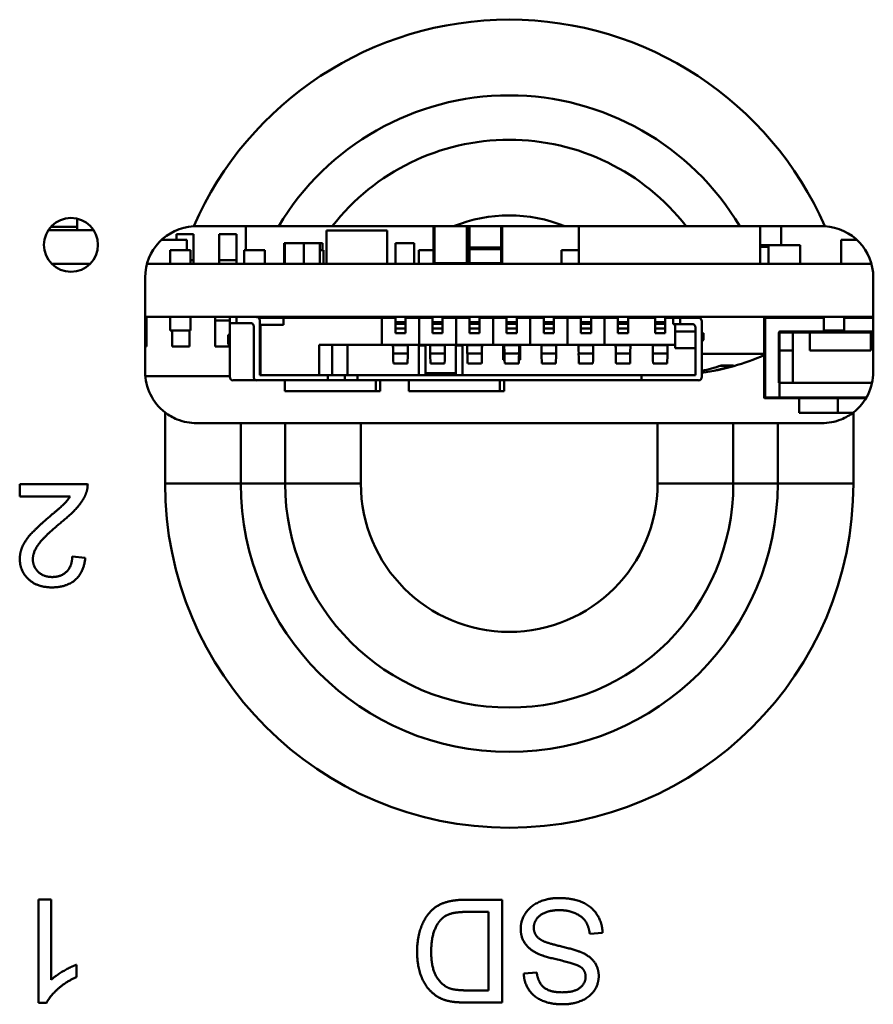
# Model space of a CAD drawing. Header units: inches. Extents: x 0.8 to 72.9, y -5.1 to 48.7.
# Tile 219 of 237: x 56.9 to 57.9, y 38.1 to 39.3. Entities that reach past the tile are written whole.
import ezdxf

# ---------------------------------------------------------------- set-up
doc = ezdxf.new("R2010")
doc.units = ezdxf.units.IN
doc.header["$MEASUREMENT"] = 0
doc.layers.add('Visible Edges(ROSSANSI)', color=7, linetype='Continuous', lineweight=50)
doc.layers.add('Visible Tangent Edges(ROSSANSI)', color=7, linetype='Continuous', lineweight=50)

msp = doc.modelspace()

# ---------------------------------------------------------------- linework, layer by layer
at = {"layer": 'Visible Edges(ROSSANSI)'}
for p, q in [((56.9995, 39.0275), (56.9995, 39.0409)), ((56.9659, 39.0275), (57.0187, 39.0275)), ((56.9995, 39.0314), (56.9689, 39.0314)), ((57.1965, 39.0041), (57.1965, 39.0321)), ((57.3615, 39.0271), (57.2905, 39.0271)), ((57.2905, 38.9881), (57.2905, 39.0271)), ((57.3615, 38.9881), (57.3615, 39.0271)), ((57.4155, 39.0321), (57.4155, 38.9891)), ((57.439, 39.0321), (57.5688, 39.0321)), ((57.4555, 38.9891), (57.4555, 39.0321)), ((57.4565, 39.0321), (57.4565, 39.0071)), ((57.4955, 39.0071), (57.4955, 39.0321)), ((57.585, 38.9881), (57.585, 39.0321)), ((57.797, 38.9881), (57.797, 39.0321)), ((57.8215, 39.0101), (57.8215, 39.0321)), ((57.1275, 39.0161), (57.0981, 39.0161)), ((57.1155, 39.0161), (57.1155, 39.0226)), ((57.1155, 39.0226), (57.1355, 39.0226)), ((57.1275, 39.0041), (57.1275, 39.0161)), ((57.1355, 39.0226), (57.1355, 38.9923)), ((57.1655, 38.9923), (57.1655, 39.0226)), ((57.1655, 39.0226), (57.1855, 39.0226)), ((57.1855, 39.0226), (57.1855, 38.9923)), ((57.9097, 39.0161), (57.8915, 39.0161)), ((57.8915, 38.9881), (57.8915, 39.0161)), ((57.132, 39.0041), (57.108, 39.0041)), ((57.108, 38.9881), (57.108, 39.0041)), ((57.132, 38.9881), (57.132, 39.0041)), ((57.2185, 39.0041), (57.1945, 39.0041)), ((57.1945, 38.9881), (57.1945, 39.0041)), ((57.2185, 38.9881), (57.2185, 39.0041)), ((57.242, 39.0121), (57.241, 39.0121)), ((57.241, 38.9881), (57.241, 39.0121)), ((57.264, 39.0121), (57.242, 39.0121)), ((57.242, 38.9881), (57.242, 39.0121)), ((57.283, 39.0121), (57.264, 39.0121)), ((57.264, 38.9881), (57.264, 39.0121)), ((57.283, 38.9881), (57.283, 39.0121)), ((57.286, 39.0121), (57.283, 39.0121)), ((57.287, 39.0041), (57.283, 39.0041)), ((57.286, 39.0041), (57.286, 39.0121)), ((57.287, 38.9881), (57.287, 39.0041)), ((57.393, 39.0121), (57.371, 39.0121)), ((57.371, 38.9881), (57.371, 39.0121)), ((57.393, 38.9881), (57.393, 39.0121)), ((57.3985, 38.9881), (57.3985, 39.0041)), ((57.4155, 39.0041), (57.3985, 39.0041)), ((57.4565, 39.0071), (57.4565, 39.0063)), ((57.4565, 39.0051), (57.4565, 38.9891)), ((57.4945, 39.0061), (57.4575, 39.0061)), ((57.4955, 39.0063), (57.4955, 39.0071)), ((57.4955, 38.9891), (57.4955, 39.0051)), ((57.585, 39.0041), (57.565, 39.0041)), ((57.565, 38.9881), (57.565, 39.0041)), ((57.8065, 39.0101), (57.797, 39.0101)), ((57.8065, 39.0081), (57.797, 39.0081)), ((57.8435, 39.0101), (57.8065, 39.0101)), ((57.8065, 38.9881), (57.8065, 39.0101)), ((57.8435, 38.9881), (57.8435, 39.0101)), ((57.1355, 38.9923), (57.132, 38.9923)), ((57.1355, 38.9923), (57.1355, 38.9881)), ((57.1655, 38.9881), (57.1655, 38.9923)), ((57.1855, 38.9923), (57.1655, 38.9923)), ((57.1855, 38.9923), (57.1855, 38.9881)), ((56.9699, 38.9881), (57.0147, 38.9881)), ((57.0811, 38.9881), (57.9267, 38.9881)), ((57.0789, 38.8621), (57.0789, 38.9721)), ((57.9289, 38.9721), (57.9289, 38.8621)), ((57.9289, 38.9261), (57.0789, 38.9261)), ((57.0789, 38.9219), (57.0805, 38.9219)), ((57.0805, 38.9261), (57.0805, 38.9219)), ((57.0805, 38.9219), (57.0805, 38.8916)), ((57.108, 38.9261), (57.108, 38.9101)), ((57.132, 38.9261), (57.132, 38.9101)), ((57.1605, 38.9219), (57.1605, 38.9261)), ((57.1605, 38.8916), (57.1605, 38.9219)), ((57.1605, 38.9219), (57.1777, 38.9219)), ((57.1777, 38.9261), (57.1777, 38.919)), ((57.2116, 38.9249), (57.2403, 38.9249)), ((57.2127, 38.858), (57.2127, 38.9221)), ((57.3553, 38.9249), (57.2403, 38.9249)), ((57.2403, 38.9249), (57.2403, 38.917)), ((57.2418, 38.9261), (57.2418, 38.9249)), ((57.3481, 38.9249), (57.3481, 38.9261)), ((57.3531, 38.9249), (57.3531, 38.9261)), ((57.3553, 38.9249), (57.3553, 38.8934)), ((57.371, 38.9249), (57.3553, 38.9249)), ((57.371, 38.9261), (57.371, 38.9202)), ((57.3828, 38.9261), (57.3828, 38.9202)), ((57.3986, 38.9249), (57.3828, 38.9249)), ((57.4143, 38.9249), (57.3986, 38.9249)), ((57.3986, 38.9249), (57.3986, 38.8934)), ((57.406, 38.9261), (57.406, 38.9249)), ((57.4143, 38.9261), (57.4143, 38.9202)), ((57.4261, 38.9261), (57.4261, 38.9202)), ((57.4419, 38.9249), (57.4261, 38.9249)), ((57.4415, 38.9261), (57.4415, 38.9249)), ((57.4576, 38.9249), (57.4419, 38.9249)), ((57.4419, 38.9249), (57.4419, 38.8934)), ((57.4576, 38.9261), (57.4576, 38.9202)), ((57.4694, 38.9261), (57.4694, 38.9202)), ((57.4852, 38.9249), (57.4694, 38.9249)), ((57.5009, 38.9249), (57.4852, 38.9249)), ((57.4852, 38.9249), (57.4852, 38.8934)), ((57.4931, 38.9249), (57.4931, 38.9261)), ((57.497, 38.9249), (57.497, 38.9261)), ((57.5009, 38.9261), (57.5009, 38.9202)), ((57.5127, 38.9261), (57.5127, 38.9202)), ((57.5285, 38.9249), (57.5127, 38.9249)), ((57.5167, 38.9249), (57.5167, 38.9261)), ((57.5442, 38.9249), (57.5285, 38.9249)), ((57.5285, 38.9249), (57.5285, 38.8934)), ((57.5442, 38.9261), (57.5442, 38.9202)), ((57.556, 38.9261), (57.556, 38.9202)), ((57.5718, 38.9249), (57.556, 38.9249)), ((57.5875, 38.9249), (57.5718, 38.9249)), ((57.5718, 38.9249), (57.5718, 38.8934)), ((57.5736, 38.9249), (57.5735, 38.9261)), ((57.5816, 38.9261), (57.5816, 38.9249)), ((57.5875, 38.9261), (57.5875, 38.9202)), ((57.5994, 38.9261), (57.5994, 38.9202)), ((57.6151, 38.9249), (57.5994, 38.9249)), ((57.6053, 38.9261), (57.6053, 38.9249)), ((57.6308, 38.9249), (57.6151, 38.9249)), ((57.6151, 38.9249), (57.6151, 38.8934)), ((57.6305, 38.9261), (57.6305, 38.9249)), ((57.6308, 38.9261), (57.6308, 38.9202)), ((57.6427, 38.9261), (57.6427, 38.9202)), ((57.6742, 38.9249), (57.6427, 38.9249)), ((57.6659, 38.9261), (57.6659, 38.9249)), ((57.6742, 38.9261), (57.6742, 38.9202)), ((57.686, 38.9261), (57.686, 38.9202)), ((57.6954, 38.9249), (57.686, 38.9249)), ((57.7033, 38.9249), (57.6954, 38.9249)), ((57.6954, 38.9249), (57.6954, 38.9178)), ((57.7249, 38.9249), (57.7033, 38.9249)), ((57.8015, 38.9251), (57.8015, 38.8321)), ((57.871, 38.9261), (57.871, 38.9101)), ((57.895, 38.9261), (57.895, 38.9101)), ((57.108, 38.9101), (57.132, 38.9101)), ((57.1105, 38.8916), (57.1105, 38.9101)), ((57.1305, 38.9101), (57.1305, 38.8916)), ((57.1777, 38.919), (57.1856, 38.919)), ((57.1777, 38.919), (57.1777, 38.856)), ((57.1856, 38.919), (57.2017, 38.919)), ((57.2056, 38.9151), (57.2056, 38.856)), ((57.2127, 38.917), (57.2135, 38.917)), ((57.2135, 38.917), (57.2403, 38.917)), ((57.2135, 38.917), (57.2135, 38.858)), ((57.371, 38.9202), (57.3828, 38.9202)), ((57.371, 38.918), (57.371, 38.9202)), ((57.371, 38.918), (57.371, 38.9127)), ((57.371, 38.9072), (57.371, 38.9127)), ((57.3828, 38.918), (57.3828, 38.9202)), ((57.3828, 38.918), (57.3828, 38.9127)), ((57.3828, 38.9072), (57.3828, 38.9127)), ((57.4143, 38.9202), (57.4261, 38.9202)), ((57.4143, 38.918), (57.4143, 38.9202)), ((57.4143, 38.918), (57.4143, 38.9127)), ((57.4143, 38.9072), (57.4143, 38.9127)), ((57.4261, 38.918), (57.4261, 38.9202)), ((57.4261, 38.918), (57.4261, 38.9127)), ((57.4261, 38.9072), (57.4261, 38.9127)), ((57.4576, 38.9202), (57.4694, 38.9202)), ((57.4576, 38.918), (57.4576, 38.9202)), ((57.4576, 38.918), (57.4576, 38.9127)), ((57.4576, 38.9072), (57.4576, 38.9127)), ((57.4694, 38.918), (57.4694, 38.9202)), ((57.4694, 38.918), (57.4694, 38.9127)), ((57.4694, 38.9072), (57.4694, 38.9127)), ((57.5009, 38.9202), (57.5127, 38.9202)), ((57.5009, 38.918), (57.5009, 38.9202)), ((57.5009, 38.918), (57.5009, 38.9127)), ((57.5009, 38.9072), (57.5009, 38.9127)), ((57.5127, 38.918), (57.5127, 38.9202)), ((57.5127, 38.918), (57.5127, 38.9127)), ((57.5127, 38.9072), (57.5127, 38.9127)), ((57.5442, 38.9202), (57.556, 38.9202)), ((57.5442, 38.918), (57.5442, 38.9202)), ((57.5442, 38.918), (57.5442, 38.9127)), ((57.5442, 38.9072), (57.5442, 38.9127)), ((57.556, 38.918), (57.556, 38.9202)), ((57.556, 38.918), (57.556, 38.9127)), ((57.556, 38.9072), (57.556, 38.9127)), ((57.5875, 38.9202), (57.5994, 38.9202)), ((57.5875, 38.918), (57.5875, 38.9202)), ((57.5875, 38.918), (57.5875, 38.9127)), ((57.5875, 38.9072), (57.5875, 38.9127)), ((57.5994, 38.918), (57.5994, 38.9202)), ((57.5994, 38.918), (57.5994, 38.9127)), ((57.5994, 38.9072), (57.5994, 38.9127)), ((57.6308, 38.9202), (57.6427, 38.9202)), ((57.6308, 38.918), (57.6308, 38.9202)), ((57.6308, 38.918), (57.6308, 38.9127)), ((57.6308, 38.9072), (57.6308, 38.9127)), ((57.6427, 38.918), (57.6427, 38.9202)), ((57.6427, 38.918), (57.6427, 38.9127)), ((57.6427, 38.9072), (57.6427, 38.9127)), ((57.6742, 38.9202), (57.686, 38.9202)), ((57.6742, 38.918), (57.6742, 38.9202)), ((57.6742, 38.918), (57.6742, 38.9127)), ((57.6742, 38.9072), (57.6742, 38.9127)), ((57.686, 38.918), (57.686, 38.9202)), ((57.686, 38.918), (57.686, 38.9127)), ((57.686, 38.9072), (57.686, 38.9127)), ((57.6954, 38.9178), (57.7033, 38.9178)), ((57.6978, 38.9178), (57.6978, 38.9092)), ((57.7033, 38.9178), (57.7175, 38.9178)), ((57.7214, 38.9139), (57.7214, 38.858)), ((57.7289, 38.856), (57.7289, 38.921)), ((57.871, 38.9101), (57.895, 38.9101)), ((57.1777, 38.9052), (57.1757, 38.9052)), ((57.1757, 38.9052), (57.1757, 38.8954)), ((57.371, 38.9072), (57.3828, 38.9072)), ((57.4143, 38.9072), (57.4261, 38.9072)), ((57.4576, 38.9072), (57.4694, 38.9072)), ((57.5009, 38.9072), (57.5127, 38.9072)), ((57.5442, 38.9072), (57.556, 38.9072)), ((57.5875, 38.9072), (57.5994, 38.9072)), ((57.6308, 38.9072), (57.6427, 38.9072)), ((57.6742, 38.9072), (57.686, 38.9072)), ((57.6978, 38.8895), (57.6978, 38.9092)), ((57.7214, 38.9092), (57.6978, 38.9092)), ((57.7308, 38.9072), (57.7289, 38.9072)), ((57.7289, 38.8973), (57.7308, 38.8993)), ((57.7308, 38.8993), (57.7308, 38.9072)), ((57.8195, 38.8491), (57.8195, 38.9071)), ((57.8205, 38.9081), (57.9289, 38.9081)), ((57.8351, 38.8491), (57.8351, 38.9081)), ((57.855, 38.9081), (57.855, 38.8871)), ((57.926, 38.9081), (57.926, 38.8871)), ((57.0805, 38.8916), (57.0789, 38.8916)), ((57.1305, 38.8916), (57.1105, 38.8916)), ((57.1772, 38.8916), (57.1605, 38.8916)), ((57.1757, 38.8954), (57.1777, 38.8905)), ((57.282, 38.858), (57.282, 38.8934)), ((57.282, 38.8934), (57.3553, 38.8934)), ((57.2974, 38.858), (57.2974, 38.8934)), ((57.3151, 38.8934), (57.3151, 38.858)), ((57.3986, 38.8934), (57.3553, 38.8934)), ((57.3682, 38.8932), (57.3681, 38.8934)), ((57.3857, 38.8932), (57.3857, 38.8934)), ((57.3982, 38.8934), (57.3982, 38.858)), ((57.3982, 38.8926), (57.406, 38.8926)), ((57.4419, 38.8934), (57.3986, 38.8934)), ((57.406, 38.8603), (57.406, 38.8934)), ((57.4115, 38.8932), (57.4114, 38.8934)), ((57.429, 38.8932), (57.429, 38.8934)), ((57.4415, 38.8603), (57.4415, 38.8934)), ((57.4415, 38.8926), (57.4494, 38.8926)), ((57.4852, 38.8934), (57.4419, 38.8934)), ((57.4494, 38.8934), (57.4494, 38.858)), ((57.4548, 38.8932), (57.4548, 38.8934)), ((57.4723, 38.8932), (57.4723, 38.8934)), ((57.5285, 38.8934), (57.4852, 38.8934)), ((57.497, 38.8864), (57.497, 38.8934)), ((57.4981, 38.8932), (57.4981, 38.8934)), ((57.5156, 38.8932), (57.5156, 38.8934)), ((57.5167, 38.8864), (57.5167, 38.8934)), ((57.5718, 38.8934), (57.5285, 38.8934)), ((57.5414, 38.8932), (57.5414, 38.8934)), ((57.5589, 38.8932), (57.5589, 38.8934)), ((57.6151, 38.8934), (57.5718, 38.8934)), ((57.5847, 38.8932), (57.5847, 38.8934)), ((57.6022, 38.8932), (57.6022, 38.8934)), ((57.6978, 38.8934), (57.6151, 38.8934)), ((57.628, 38.8932), (57.628, 38.8934)), ((57.6455, 38.8932), (57.6455, 38.8934)), ((57.6713, 38.8932), (57.6713, 38.8934)), ((57.6888, 38.8932), (57.6888, 38.8934)), ((57.6978, 38.8895), (57.7214, 38.8895)), ((57.8195, 38.8871), (57.8351, 38.8871)), ((57.855, 38.8871), (57.926, 38.8871)), ((57.497, 38.8864), (57.497, 38.8784)), ((57.497, 38.8761), (57.497, 38.8784)), ((57.497, 38.8761), (57.4985, 38.8761)), ((57.5152, 38.8761), (57.5167, 38.8761)), ((57.5167, 38.8864), (57.5167, 38.8784)), ((57.5167, 38.8761), (57.5167, 38.8784)), ((57.8015, 38.8831), (57.7289, 38.8831)), ((57.3688, 38.8718), (57.3851, 38.8718)), ((57.4121, 38.8718), (57.4284, 38.8718)), ((57.4554, 38.8718), (57.4717, 38.8718)), ((57.4987, 38.8718), (57.515, 38.8718)), ((57.542, 38.8718), (57.5583, 38.8718)), ((57.5853, 38.8718), (57.6016, 38.8718)), ((57.6286, 38.8718), (57.6449, 38.8718)), ((57.6719, 38.8718), (57.6882, 38.8718)), ((57.7504, 38.8691), (57.7641, 38.8691)), ((57.0791, 38.8571), (57.1777, 38.8571)), ((57.2135, 38.858), (57.2127, 38.858)), ((57.282, 38.858), (57.2135, 38.858)), ((57.282, 38.858), (57.2839, 38.858)), ((57.2923, 38.858), (57.2839, 38.858)), ((57.3119, 38.858), (57.2923, 38.858)), ((57.3119, 38.858), (57.3267, 38.858)), ((57.3119, 38.8521), (57.3119, 38.858)), ((57.3267, 38.858), (57.6584, 38.858)), ((57.406, 38.858), (57.406, 38.8603)), ((57.4415, 38.858), (57.4415, 38.8603)), ((57.7214, 38.858), (57.6584, 38.858)), ((57.6584, 38.858), (57.6584, 38.8521)), ((57.2096, 38.8521), (57.1816, 38.8521)), ((57.2096, 38.8521), (57.2923, 38.8521)), ((57.2418, 38.8521), (57.2418, 38.8395)), ((57.2923, 38.8521), (57.3119, 38.8521)), ((57.3267, 38.8521), (57.3119, 38.8521)), ((57.3267, 38.8521), (57.6584, 38.8521)), ((57.3481, 38.8395), (57.3481, 38.8521)), ((57.3531, 38.8395), (57.3531, 38.8521)), ((57.3868, 38.8521), (57.3868, 38.8395)), ((57.4931, 38.8395), (57.4931, 38.8521)), ((57.4981, 38.8395), (57.4981, 38.8521)), ((57.6584, 38.8521), (57.7249, 38.8521)), ((57.8185, 38.8491), (57.8193, 38.8491)), ((57.8193, 38.8491), (57.8196, 38.8491)), ((57.8196, 38.8491), (57.9275, 38.8491)), ((57.3481, 38.8395), (57.2418, 38.8395)), ((57.3531, 38.8395), (57.3481, 38.8395)), ((57.4931, 38.8395), (57.3868, 38.8395)), ((57.4981, 38.8395), (57.4931, 38.8395)), ((57.8025, 38.8311), (57.8193, 38.8311)), ((57.8193, 38.8311), (57.9203, 38.8311)), ((57.8422, 38.8311), (57.8422, 38.8141)), ((57.8875, 38.8311), (57.8875, 38.8141)), ((57.8422, 38.8141), (57.8875, 38.8141)), ((57.8875, 38.8141), (57.9049, 38.8141)), ((57.1389, 38.8021), (57.1905, 38.8021)), ((57.2423, 38.8021), (57.1905, 38.8021)), ((57.3307, 38.8021), (57.2423, 38.8021)), ((57.6771, 38.8021), (57.3307, 38.8021)), ((57.7655, 38.8021), (57.6771, 38.8021)), ((57.8173, 38.8021), (57.7655, 38.8021)), ((57.8173, 38.8021), (57.8689, 38.8021)), ((57.0118, 38.7307), (56.9325, 38.7307)), ((56.9325, 38.7307), (56.9325, 38.7165)), ((56.9325, 38.7165), (56.9913, 38.7165)), ((57.009, 38.6449), (56.9938, 38.6465)), ((56.9544, 38.2457), (56.9544, 38.1253)), ((56.9691, 38.2457), (56.9544, 38.2457)), ((56.9691, 38.1519), (56.9691, 38.2457)), ((57.4956, 38.2455), (57.4523, 38.2455)), ((57.4956, 38.1255), (57.4956, 38.2455)), ((57.4541, 38.2313), (57.4797, 38.2313)), ((57.4797, 38.2313), (57.4797, 38.1397)), ((57.5979, 38.2056), (57.6129, 38.2069)), ((56.9986, 38.1553), (56.9986, 38.1696)), ((57.5361, 38.1605), (57.5209, 38.1593)), ((57.4797, 38.1397), (57.4545, 38.1397)), ((56.9544, 38.1253), (56.9639, 38.1253)), ((57.4543, 38.1255), (57.4956, 38.1255))]:
    msp.add_line(p, q, dxfattribs=at)
msp.add_circle((56.9923, 39.0103), 0.0315, dxfattribs=at)
for centre, radius, start, end in [((57.1389, 38.9721), 0.06, 93.1754, 180), ((57.8689, 38.9721), 0.06, 0, 86.8246), ((57.4575, 39.0051), 0.001, 90, 180), ((57.4945, 39.0051), 0.001, 0, 90), ((57.4165, 38.9891), 0.001, 180, 270), ((57.4545, 38.9891), 0.001, 270, 0), ((57.4575, 38.9891), 0.001, 180, 270), ((57.4945, 38.9891), 0.001, 270, 0), ((57.2088, 38.9221), 0.00394, 0, 90), ((57.7249, 38.921), 0.00394, 0, 90), ((57.8025, 38.9251), 0.001, 90, 180), ((57.2017, 38.9151), 0.00394, 0, 90), ((57.7175, 38.9139), 0.00394, 0, 90), ((57.8205, 38.9071), 0.001, 90, 156.9361), ((57.8205, 38.9071), 0.001, 156.9361, 180), ((57.691, 39.1294), 0.2713, 278.0315, 294.035), ((57.1389, 38.8621), 0.06, 180, 232.1972), ((57.1816, 38.856), 0.00394, 180, 270), ((57.2096, 38.856), 0.00394, 180, 270), ((57.7249, 38.856), 0.00394, 270, 0), ((57.8689, 38.8621), 0.06, 307.8028, 0), ((57.8025, 38.8321), 0.001, 180, 270)]:
    msp.add_arc(centre, radius, start, end, dxfattribs=at)
for centre, major_axis, ratio, start_param, end_param in [((57.3681, 38.8737), (0, 0.0197), 0.017239, 5.236082, 6.156221), ((57.3857, 38.8737), (0, 0.0197), 0.017239, 0.126964, 1.047104), ((57.4114, 38.8737), (0, 0.0197), 0.017239, 5.236082, 6.156221), ((57.429, 38.8737), (0, 0.0197), 0.017239, 0.126964, 1.047104), ((57.4547, 38.8737), (0, 0.0197), 0.017239, 5.236082, 6.156221), ((57.4723, 38.8737), (0, 0.0197), 0.017239, 0.126964, 1.047104), ((57.498, 38.8737), (0, 0.0197), 0.017239, 5.236082, 6.156221), ((57.5156, 38.8737), (0, 0.0197), 0.017239, 0.126964, 1.047104), ((57.5413, 38.8737), (0, 0.0197), 0.017239, 5.236082, 6.156221), ((57.5589, 38.8737), (0, 0.0197), 0.017239, 0.126964, 1.047104), ((57.5847, 38.8737), (0, 0.0197), 0.017239, 5.236082, 6.156221), ((57.6022, 38.8737), (0, 0.0197), 0.017239, 0.126964, 1.047104), ((57.628, 38.8737), (0, 0.0197), 0.017239, 5.236082, 6.156221), ((57.6455, 38.8737), (0, 0.0197), 0.017239, 0.126964, 1.047104), ((57.6713, 38.8737), (0, 0.0197), 0.017239, 5.236082, 6.156221), ((57.6888, 38.8737), (0, 0.0197), 0.017239, 0.126964, 1.047104), ((57.3688, 38.8954), (0, -0.0236), 0.017241, 5.235988, 6.283185), ((57.3851, 38.8954), (0, -0.0236), 0.017241, 0, 1.047198), ((57.4121, 38.8954), (0, -0.0236), 0.017241, 5.235988, 6.283185), ((57.4284, 38.8954), (0, -0.0236), 0.017241, 0, 1.047198), ((57.4554, 38.8954), (0, -0.0236), 0.017241, 5.235988, 6.283185), ((57.4717, 38.8954), (0, -0.0236), 0.017241, 0, 1.047198), ((57.4987, 38.8954), (0, -0.0236), 0.017241, 5.235988, 6.283185), ((57.515, 38.8954), (0, -0.0236), 0.017241, 0, 1.047198), ((57.542, 38.8954), (0, -0.0236), 0.017241, 5.235988, 6.283185), ((57.5583, 38.8954), (0, -0.0236), 0.017241, 0, 1.047198), ((57.5853, 38.8954), (0, -0.0236), 0.017241, 5.235988, 6.283185), ((57.6016, 38.8954), (0, -0.0236), 0.017241, 0, 1.047198), ((57.6286, 38.8954), (0, -0.0236), 0.017241, 5.235988, 6.283185), ((57.6449, 38.8954), (0, -0.0236), 0.017241, 0, 1.047198), ((57.6719, 38.8954), (0, -0.0236), 0.017241, 5.235988, 6.283185), ((57.6882, 38.8954), (0, -0.0236), 0.017241, 0, 1.047198), ((57.6864, 39.1284), (0.0579, -0.2648), 0.912954, 6.219777, 6.373511), ((57.6968, 39.1284), (-0.0457, -0.2672), 0.856038, 0.33523, 0.432733)]:
    msp.add_ellipse(centre, major_axis=major_axis, ratio=ratio, start_param=start_param, end_param=end_param, dxfattribs=at)
for points, degree in [([(57.1356, 39.032), (57.1367, 39.032), (57.1378, 39.0321), (57.1389, 39.0321)], 3), ([(57.8689, 39.0321), (57.87, 39.0321), (57.8711, 39.032), (57.8722, 39.032)], 3), ([(57.7659, 38.8694), (57.7653, 38.8692), (57.7647, 38.8691), (57.7641, 38.8691)], 3), ([(57.01, 38.7205), (57.0119, 38.7254), (57.0118, 38.7307)], 2), ([(56.9913, 38.7165), (56.9888, 38.7125), (56.9813, 38.7046), (56.968, 38.6935)], 2), ([(56.981, 38.6863), (56.9936, 38.6967), (57.007, 38.7123), (57.01, 38.7205)], 2), ([(56.968, 38.6935), (56.9522, 38.68), (56.9385, 38.6647), (56.9326, 38.6508), (56.9326, 38.6435)], 2), ([(56.9478, 38.6432), (56.9478, 38.6516), (56.9615, 38.6703), (56.981, 38.6863)], 2), ([(56.9938, 38.6465), (56.9937, 38.6352), (56.981, 38.6224), (56.9704, 38.6224)], 2), ([(56.9326, 38.6435), (56.9326, 38.6294), (56.9528, 38.6103), (56.9701, 38.6103)], 2), ([(56.9704, 38.6224), (56.9604, 38.6224), (56.9478, 38.6344), (56.9478, 38.6432)], 2), ([(56.9701, 38.6103), (56.9872, 38.6103), (57.0075, 38.628), (57.009, 38.6449)], 2), ([(57.4523, 38.2455), (57.4414, 38.2455), (57.4247, 38.2414), (57.4128, 38.2335), (57.4028, 38.2196), (57.3964, 38.1985), (57.3964, 38.1849)], 2), ([(57.5617, 38.2475), (57.5489, 38.2475), (57.5283, 38.2381), (57.5173, 38.2212), (57.5173, 38.2116)], 2), ([(57.6129, 38.2069), (57.6125, 38.219), (57.6, 38.238), (57.578, 38.2475), (57.5617, 38.2475)], 2), ([(57.5326, 38.213), (57.5326, 38.2185), (57.5394, 38.228), (57.5534, 38.2334), (57.5624, 38.2334)], 2), ([(57.5624, 38.2334), (57.5727, 38.2334), (57.589, 38.2262), (57.5968, 38.2147), (57.5979, 38.2056)], 2), ([(57.4128, 38.1846), (57.4128, 38.1982), (57.4191, 38.2173), (57.4248, 38.2229)], 2), ([(57.4248, 38.2229), (57.4287, 38.227), (57.4422, 38.2313), (57.4541, 38.2313)], 2), ([(57.5173, 38.2116), (57.5173, 38.202), (57.5273, 38.1872), (57.5377, 38.1823)], 2), ([(57.5467, 38.196), (57.5391, 38.1989), (57.5326, 38.2073), (57.5326, 38.213)], 2), ([(57.5914, 38.1826), (57.5847, 38.1862), (57.5515, 38.1941), (57.5467, 38.196)], 2), ([(57.3964, 38.1849), (57.3964, 38.1688), (57.4058, 38.1438), (57.4153, 38.1359)], 2), ([(57.434, 38.1422), (57.4251, 38.1456), (57.4128, 38.1658), (57.4128, 38.1846)], 2), ([(57.5377, 38.1823), (57.5449, 38.179), (57.5838, 38.1703), (57.5885, 38.1661)], 2), ([(57.6084, 38.1565), (57.6084, 38.1648), (57.6, 38.1781), (57.5914, 38.1826)], 2), ([(56.9986, 38.1696), (56.9917, 38.1671), (56.9744, 38.1569), (56.9691, 38.1519)], 2), ([(57.5885, 38.1661), (57.5931, 38.1619), (57.5931, 38.1554)], 2), ([(56.9639, 38.1253), (56.9678, 38.133), (56.9862, 38.1496), (56.9986, 38.1553)], 2), ([(57.5209, 38.1593), (57.5212, 38.1488), (57.5323, 38.132), (57.5527, 38.1234), (57.5661, 38.1234)], 2), ([(57.5654, 38.1374), (57.5515, 38.1374), (57.5373, 38.149), (57.5361, 38.1605)], 2), ([(57.5931, 38.1554), (57.5931, 38.148), (57.5799, 38.1374), (57.5654, 38.1374)], 2), ([(57.5661, 38.1234), (57.5782, 38.1234), (57.5981, 38.1317), (57.6084, 38.1474), (57.6084, 38.1565)], 2), ([(57.4545, 38.1397), (57.4404, 38.1397), (57.434, 38.1422)], 2), ([(57.4153, 38.1359), (57.4226, 38.1296), (57.4329, 38.1273)], 2), ([(57.4329, 38.1273), (57.4403, 38.1255), (57.4543, 38.1255)], 2)]:
    msp.add_open_spline(points, degree=degree, dxfattribs=at)
for points, knots in [([(57.1389, 39.0321), (57.1552, 39.0321), (57.1737, 39.0321), (57.2044, 39.0321), (57.222, 39.0321), (57.2348, 39.0321)], [0.4950631, 0.4950631, 0.4950631, 0.4950631, 0.6162007, 0.6162007, 0.7450187, 0.7450187, 0.7450187, 0.7450187]), ([(57.2974, 39.0321), (57.3019, 39.0321), (57.3068, 39.0321), (57.3203, 39.0321), (57.3293, 39.0321), (57.3528, 39.0321), (57.37, 39.0321), (57.405, 39.0321), (57.4228, 39.0321), (57.439, 39.0321)], [1.004097, 1.004097, 1.004097, 1.004097, 1.0456555, 1.0456555, 1.1140678, 1.1140678, 1.2373211, 1.2373211, 1.3605743, 1.3605743, 1.3605743, 1.3605743]), ([(57.5688, 39.0321), (57.585, 39.0321), (57.6028, 39.0321), (57.6378, 39.0321), (57.655, 39.0321), (57.6786, 39.0321), (57.6875, 39.0321), (57.701, 39.0321), (57.7059, 39.0321), (57.7104, 39.0321)], [1.6697729, 1.6697729, 1.6697729, 1.6697729, 1.7930262, 1.7930262, 1.9162794, 1.9162794, 1.9846918, 1.9846918, 2.0262503, 2.0262503, 2.0262503, 2.0262503]), ([(57.773, 39.0321), (57.7859, 39.0321), (57.8034, 39.0321), (57.8342, 39.0321), (57.8527, 39.0321), (57.8689, 39.0321)], [1.232793, 1.232793, 1.232793, 1.232793, 1.361611, 1.361611, 1.4827486, 1.4827486, 1.4827486, 1.4827486]), ([(57.4565, 39.0063), (57.4565, 39.0059), (57.4565, 39.0053), (57.4565, 39.0052), (57.4565, 39.0051)], [0, 0, 0, 0, 0.00336989, 0.005897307, 0.005897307, 0.005897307, 0.005897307]), ([(57.4955, 39.0051), (57.4955, 39.0052), (57.4955, 39.0054), (57.4955, 39.006), (57.4955, 39.0063)], [0, 0, 0, 0, 0.00336989, 0.005897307, 0.005897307, 0.005897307, 0.005897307]), ([(57.1389, 38.8021), (57.1317, 38.8021), (57.1237, 38.8035), (57.1112, 38.8085), (57.1064, 38.8113), (57.1021, 38.8147)], [0.73816395, 0.73816395, 0.73816395, 0.73816395, 0.79600975, 0.79600975, 0.83585911, 0.83585911, 0.83585911, 0.83585911]), ([(57.9057, 38.8147), (57.9014, 38.8113), (57.8966, 38.8085), (57.8841, 38.8035), (57.8762, 38.8021), (57.8689, 38.8021)], [0.13383596, 0.13383596, 0.13383596, 0.13383596, 0.17368532, 0.17368532, 0.23153112, 0.23153112, 0.23153112, 0.23153112])]:
    msp.add_open_spline(points, degree=3, knots=knots, dxfattribs=at)
for points in [[(57.2348, 39.0321), (57.2689, 39.0321), (57.2974, 39.0321)], [(57.7104, 39.0321), (57.7389, 39.0321), (57.773, 39.0321)]]:
    msp.add_rational_spline(points, [1, 1.0059784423, 1], degree=2, dxfattribs=at)
at = {"layer": 'Visible Tangent Edges(ROSSANSI)'}
for p, q in [((57.4165, 38.9891), (57.4165, 39.0321)), ((57.4545, 39.0321), (57.4545, 38.9891)), ((57.4575, 39.0071), (57.4575, 39.0321)), ((57.4945, 39.0321), (57.4945, 39.0071)), ((57.4565, 39.0071), (57.4575, 39.0071)), ((57.4575, 39.0051), (57.4565, 39.0051)), ((57.4575, 39.0071), (57.4575, 39.0067)), ((57.4945, 39.0071), (57.4575, 39.0071)), ((57.4575, 39.0067), (57.4575, 39.0061)), ((57.4575, 39.0061), (57.4575, 39.0051)), ((57.4575, 38.9891), (57.4575, 39.0051)), ((57.4575, 39.0051), (57.4945, 39.0051)), ((57.4945, 39.0071), (57.4955, 39.0071)), ((57.4945, 39.0067), (57.4945, 39.0071)), ((57.4945, 39.0061), (57.4945, 39.0067)), ((57.4945, 39.0051), (57.4945, 39.0061)), ((57.4955, 39.0051), (57.4945, 39.0051)), ((57.4945, 39.0051), (57.4945, 38.9891)), ((57.4155, 38.9891), (57.4165, 38.9891)), ((57.4545, 38.9891), (57.4165, 38.9891)), ((57.4165, 38.9881), (57.4165, 38.9891)), ((57.4545, 38.9891), (57.4545, 38.9881)), ((57.4545, 38.9891), (57.4555, 38.9891)), ((57.4565, 38.9891), (57.4575, 38.9891)), ((57.4575, 38.9891), (57.4575, 38.9881)), ((57.4945, 38.9891), (57.4575, 38.9891)), ((57.4945, 38.9881), (57.4945, 38.9891)), ((57.4945, 38.9891), (57.4955, 38.9891)), ((57.1856, 38.9261), (57.1856, 38.919)), ((57.7033, 38.9249), (57.7033, 38.9178)), ((57.8015, 38.9251), (57.8025, 38.9251)), ((57.8025, 38.9261), (57.8025, 38.9251)), ((57.8025, 38.9251), (57.871, 38.9251)), ((57.8025, 38.8321), (57.8025, 38.9251)), ((57.895, 38.9251), (57.9289, 38.9251)), ((57.371, 38.918), (57.3828, 38.918)), ((57.371, 38.9127), (57.3828, 38.9127)), ((57.4143, 38.918), (57.4261, 38.918)), ((57.4143, 38.9127), (57.4261, 38.9127)), ((57.4576, 38.918), (57.4694, 38.918)), ((57.4576, 38.9127), (57.4694, 38.9127)), ((57.5009, 38.918), (57.5127, 38.918)), ((57.5009, 38.9127), (57.5127, 38.9127)), ((57.5442, 38.918), (57.556, 38.918)), ((57.5442, 38.9127), (57.556, 38.9127)), ((57.5875, 38.918), (57.5994, 38.918)), ((57.5875, 38.9127), (57.5994, 38.9127)), ((57.6308, 38.918), (57.6427, 38.918)), ((57.6308, 38.9127), (57.6427, 38.9127)), ((57.6742, 38.918), (57.686, 38.918)), ((57.6742, 38.9127), (57.686, 38.9127)), ((57.8185, 38.9071), (57.8185, 38.8491)), ((57.8195, 38.9071), (57.8185, 38.9071)), ((57.8195, 38.9075), (57.8186, 38.9079)), ((57.9289, 38.9091), (57.8205, 38.9091)), ((57.8205, 38.9081), (57.8205, 38.9091)), ((57.3682, 38.8932), (57.3857, 38.8932)), ((57.4115, 38.8932), (57.429, 38.8932)), ((57.4548, 38.8932), (57.4723, 38.8932)), ((57.4981, 38.8932), (57.5156, 38.8932)), ((57.5414, 38.8932), (57.5589, 38.8932)), ((57.5847, 38.8932), (57.6022, 38.8932)), ((57.628, 38.8932), (57.6455, 38.8932)), ((57.6713, 38.8932), (57.6888, 38.8932)), ((57.3684, 38.8836), (57.3854, 38.8836)), ((57.4117, 38.8836), (57.4287, 38.8836)), ((57.455, 38.8836), (57.472, 38.8836)), ((57.497, 38.8864), (57.4983, 38.8864)), ((57.497, 38.8784), (57.4984, 38.8784)), ((57.4983, 38.8836), (57.5153, 38.8836)), ((57.5153, 38.8784), (57.5167, 38.8784)), ((57.5154, 38.8864), (57.5167, 38.8864)), ((57.5416, 38.8836), (57.5586, 38.8836)), ((57.5849, 38.8836), (57.6019, 38.8836)), ((57.6283, 38.8836), (57.6452, 38.8836)), ((57.6716, 38.8836), (57.6886, 38.8836)), ((57.7512, 38.8694), (57.7659, 38.8694)), ((57.2923, 38.8521), (57.2923, 38.858)), ((57.3267, 38.858), (57.3267, 38.8521)), ((57.406, 38.8603), (57.4415, 38.8603)), ((57.8193, 38.8491), (57.8193, 38.8321)), ((57.8196, 38.8321), (57.8196, 38.8491)), ((57.8015, 38.8321), (57.8025, 38.8321)), ((57.8193, 38.8321), (57.8025, 38.8321)), ((57.8025, 38.8311), (57.8025, 38.8321)), ((57.8193, 38.8321), (57.8196, 38.8321)), ((57.8193, 38.8311), (57.8193, 38.8321)), ((57.9209, 38.8321), (57.8196, 38.8321)), ((57.1021, 38.8147), (57.1021, 38.7315)), ((57.9057, 38.7315), (57.9057, 38.8147)), ((57.1905, 38.7315), (57.1905, 38.8021)), ((57.2423, 38.8021), (57.2423, 38.7315)), ((57.3307, 38.7315), (57.3307, 38.8021)), ((57.6771, 38.8021), (57.6771, 38.7315)), ((57.7655, 38.7315), (57.7655, 38.8021)), ((57.8173, 38.8021), (57.8173, 38.7315)), ((57.1905, 38.7315), (57.1021, 38.7315)), ((57.2423, 38.7315), (57.1905, 38.7315)), ((57.2423, 38.7315), (57.3307, 38.7315)), ((57.6771, 38.7315), (57.7655, 38.7315)), ((57.8173, 38.7315), (57.7655, 38.7315)), ((57.9057, 38.7315), (57.8173, 38.7315))]:
    msp.add_line(p, q, dxfattribs=at)
for centre, radius, start, end in [((57.5039, 38.8715), 0.4018, 23.5464, 156.4536), ((57.5039, 38.8715), 0.3134, 30.8277, 149.1723), ((57.5039, 38.8715), 0.2616, 37.8707, 142.1293), ((57.5039, 38.8715), 0.1732, 67.9899, 112.0101), ((57.8205, 38.9071), 0.002, 156.9361, 180), ((57.5039, 38.7315), 0.4018, 180, 0), ((57.5039, 38.7315), 0.3134, 180, 0), ((57.5039, 38.7315), 0.2616, 180, 0), ((57.5039, 38.7315), 0.1732, 180, 0)]:
    msp.add_arc(centre, radius, start, end, dxfattribs=at)
for centre, major_axis, ratio, start_param, end_param in [((57.4575, 39.0063), (-0.001, 0), 0.391758, 4.712389, 6.283185), ((57.4945, 39.0063), (0.001, 0), 0.391758, 0, 1.570796), ((57.8193, 38.8321), (0, -0.001), 0.331088, 0, 1.570796)]:
    msp.add_ellipse(centre, major_axis=major_axis, ratio=ratio, start_param=start_param, end_param=end_param, dxfattribs=at)
msp.add_open_spline([(57.8205, 38.9091), (57.82, 38.9091), (57.8192, 38.9088), (57.8188, 38.9082), (57.8186, 38.9079)], degree=3, knots=[0, 0, 0, 0, 0.00336989, 0.005897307, 0.005897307, 0.005897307, 0.005897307], dxfattribs=at)

doc.saveas('drawing.dxf')
